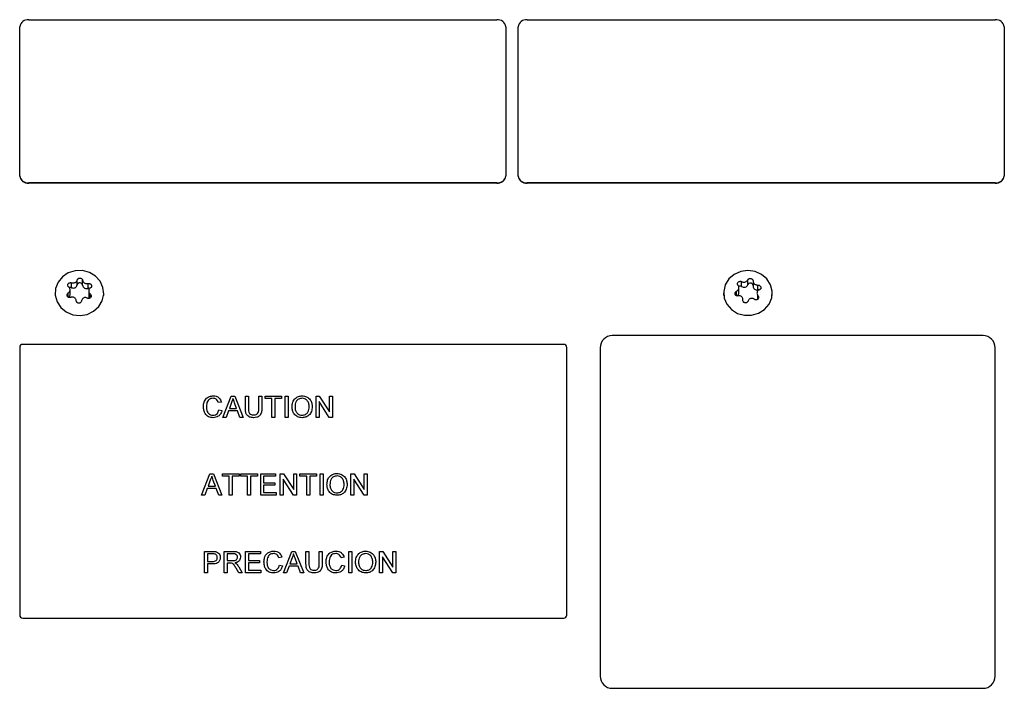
# Model space of a CAD drawing. Extents: x 5 to 297, y -3 to 205.
# Tile 16 of 28: x 87 to 110, y 157 to 173. Entities that reach past the tile are written whole.
import ezdxf

# ---------------------------------------------------------------- set-up
doc = ezdxf.new("R2010")
doc.units = 0
doc.layers.get('0').update_dxf_attribs({"linetype": 'CONTINUOUS'})

msp = doc.modelspace()

# ---------------------------------------------------------------- linework, layer by layer
at = {"color": 7, "linetype": 'CONTINUOUS'}
for p, q in [((87.003, 172.941), (98.003, 172.941)), ((98.718, 172.941), (109.718, 172.941)), ((86.789, 169.275), (86.789, 172.777)), ((98.218, 172.777), (98.218, 169.275)), ((98.503, 169.275), (98.503, 172.777)), ((109.932, 172.777), (109.932, 169.275)), ((86.789, 169.266), (86.789, 169.275)), ((98.218, 169.266), (98.218, 169.275)), ((98.503, 169.266), (98.503, 169.275)), ((109.932, 169.266), (109.932, 169.275)), ((98.003, 169.111), (87.003, 169.111)), ((87.003, 169.102), (87.003, 169.111)), ((98.003, 169.102), (87.003, 169.102)), ((98.003, 169.102), (98.003, 169.111)), ((109.718, 169.111), (98.718, 169.111)), ((98.718, 169.102), (98.718, 169.111)), ((109.718, 169.102), (98.718, 169.102)), ((109.718, 169.102), (109.718, 169.111)), ((88.006, 166.646), (88.006, 166.762)), ((88.142, 166.711), (88.142, 166.826)), ((88.268, 166.705), (88.268, 166.821)), ((88.396, 166.628), (88.396, 166.744)), ((103.694, 166.531), (103.694, 166.651)), ((103.757, 166.673), (103.757, 166.789)), ((103.903, 166.715), (103.903, 166.831)), ((104.025, 166.798), (104.025, 166.681)), ((104.138, 166.593), (104.138, 166.709)), ((87.621, 166.521), (87.621, 166.459)), ((87.973, 166.48), (87.973, 166.601)), ((88.412, 166.572), (88.412, 166.452)), ((88.764, 166.459), (88.764, 166.521)), ((103.335, 166.521), (103.335, 166.459)), ((104.478, 166.459), (104.478, 166.521)), ((103.788, 166.344), (103.788, 166.367)), ((109.432, 165.52), (100.718, 165.52)), ((86.789, 165.242), (86.789, 158.956)), ((99.575, 165.313), (86.86, 165.313)), ((99.646, 158.956), (99.646, 165.242)), ((100.432, 165.234), (100.432, 157.52)), ((109.718, 157.52), (109.718, 165.234)), ((91.564, 163.599), (91.762, 164.099)), ((91.762, 164.099), (91.842, 164.099)), ((91.842, 164.099), (92.041, 163.599)), ((92.094, 164.099), (92.164, 164.099)), ((92.094, 163.811), (92.094, 164.099)), ((92.164, 164.099), (92.164, 163.814)), ((92.408, 164.099), (92.479, 164.099)), ((92.408, 163.814), (92.408, 164.099)), ((92.479, 164.099), (92.479, 163.811)), ((92.555, 164.099), (92.946, 164.099)), ((92.555, 164.041), (92.555, 164.099)), ((92.946, 164.099), (92.946, 164.041)), ((93.03, 164.099), (93.1, 164.099)), ((93.03, 163.599), (93.03, 164.099)), ((93.1, 164.099), (93.1, 163.599)), ((93.754, 164.099), (93.829, 164.099)), ((93.754, 163.599), (93.754, 164.099)), ((93.829, 164.099), (94.068, 163.726)), ((94.068, 164.099), (94.139, 164.099)), ((94.068, 163.726), (94.068, 164.099)), ((94.139, 164.099), (94.139, 163.599)), ((91.53, 163.96), (91.459, 163.945)), ((91.768, 163.949), (91.717, 163.81)), ((91.888, 163.81), (91.839, 163.942)), ((92.716, 164.041), (92.555, 164.041)), ((92.716, 163.599), (92.716, 164.041)), ((92.786, 164.041), (92.786, 163.599)), ((92.946, 164.041), (92.786, 164.041)), ((93.825, 163.972), (93.825, 163.599)), ((94.064, 163.599), (93.825, 163.972)), ((91.472, 163.775), (91.543, 163.759)), ((91.696, 163.753), (91.639, 163.599)), ((91.909, 163.753), (91.696, 163.753)), ((91.717, 163.81), (91.888, 163.81)), ((91.966, 163.599), (91.909, 163.753)), ((91.639, 163.599), (91.564, 163.599)), ((92.041, 163.599), (91.966, 163.599)), ((92.786, 163.599), (92.716, 163.599)), ((93.1, 163.599), (93.03, 163.599)), ((93.825, 163.599), (93.754, 163.599)), ((94.139, 163.599), (94.064, 163.599)), ((91.064, 161.775), (91.262, 162.275)), ((91.262, 162.275), (91.342, 162.275)), ((91.342, 162.275), (91.541, 161.775)), ((91.555, 162.275), (91.946, 162.275)), ((91.555, 162.217), (91.555, 162.275)), ((91.946, 162.275), (91.946, 162.217)), ((91.985, 162.275), (92.376, 162.275)), ((91.985, 162.217), (91.985, 162.275)), ((92.376, 162.275), (92.376, 162.217)), ((92.453, 162.275), (92.805, 162.275)), ((92.453, 161.775), (92.453, 162.275)), ((92.805, 162.275), (92.805, 162.217)), ((92.914, 162.275), (92.989, 162.275)), ((92.914, 161.775), (92.914, 162.275)), ((92.989, 162.275), (93.229, 161.902)), ((93.229, 162.275), (93.299, 162.275)), ((93.229, 161.902), (93.229, 162.275)), ((93.299, 162.275), (93.299, 161.775)), ((93.376, 162.275), (93.767, 162.275)), ((93.376, 162.217), (93.376, 162.275)), ((93.767, 162.275), (93.767, 162.217)), ((93.85, 162.275), (93.921, 162.275)), ((93.85, 161.775), (93.85, 162.275)), ((93.921, 162.275), (93.921, 161.775)), ((94.575, 162.275), (94.649, 162.275)), ((94.575, 161.775), (94.575, 162.275)), ((94.649, 162.275), (94.889, 161.902)), ((94.889, 162.275), (94.959, 162.275)), ((94.889, 161.902), (94.889, 162.275)), ((94.959, 162.275), (94.959, 161.775)), ((91.268, 162.125), (91.217, 161.986)), ((91.388, 161.986), (91.339, 162.118)), ((91.716, 162.217), (91.555, 162.217)), ((91.716, 161.775), (91.716, 162.217)), ((91.786, 162.217), (91.786, 161.775)), ((91.946, 162.217), (91.786, 162.217)), ((92.145, 162.217), (91.985, 162.217)), ((92.145, 161.775), (92.145, 162.217)), ((92.216, 162.217), (92.216, 161.775)), ((92.376, 162.217), (92.216, 162.217)), ((92.523, 162.217), (92.523, 162.063)), ((92.805, 162.217), (92.523, 162.217)), ((92.523, 162.063), (92.786, 162.063)), ((92.523, 162.005), (92.523, 161.832)), ((92.786, 162.005), (92.523, 162.005)), ((92.786, 162.063), (92.786, 162.005)), ((92.985, 162.148), (92.985, 161.775)), ((93.225, 161.775), (92.985, 162.148)), ((93.536, 162.217), (93.376, 162.217)), ((93.536, 161.775), (93.536, 162.217)), ((93.607, 162.217), (93.607, 161.775)), ((93.767, 162.217), (93.607, 162.217)), ((94.645, 162.148), (94.645, 161.775)), ((94.885, 161.775), (94.645, 162.148)), ((91.139, 161.775), (91.064, 161.775)), ((91.196, 161.929), (91.139, 161.775)), ((91.409, 161.929), (91.196, 161.929)), ((91.217, 161.986), (91.388, 161.986)), ((91.466, 161.775), (91.409, 161.929)), ((91.541, 161.775), (91.466, 161.775)), ((91.786, 161.775), (91.716, 161.775)), ((92.216, 161.775), (92.145, 161.775)), ((92.818, 161.775), (92.453, 161.775)), ((92.523, 161.832), (92.818, 161.832)), ((92.818, 161.832), (92.818, 161.775)), ((92.985, 161.775), (92.914, 161.775)), ((93.299, 161.775), (93.225, 161.775)), ((93.607, 161.775), (93.536, 161.775)), ((93.921, 161.775), (93.85, 161.775)), ((94.645, 161.775), (94.575, 161.775)), ((94.959, 161.775), (94.885, 161.775)), ((91.132, 160.45), (91.316, 160.45)), ((91.132, 159.95), (91.132, 160.45)), ((91.322, 160.393), (91.203, 160.393)), ((91.203, 160.393), (91.203, 160.213)), ((91.594, 160.45), (91.811, 160.45)), ((91.594, 159.95), (91.594, 160.45)), ((91.813, 160.393), (91.664, 160.393)), ((91.664, 160.393), (91.664, 160.233)), ((92.094, 160.45), (92.446, 160.45)), ((92.094, 159.95), (92.094, 160.45)), ((92.164, 160.393), (92.164, 160.239)), ((92.446, 160.393), (92.164, 160.393)), ((92.446, 160.45), (92.446, 160.393)), ((92.987, 159.95), (93.186, 160.45)), ((93.186, 160.45), (93.265, 160.45)), ((93.265, 160.45), (93.464, 159.95)), ((93.517, 160.45), (93.588, 160.45)), ((93.517, 160.163), (93.517, 160.45)), ((93.588, 160.45), (93.588, 160.166)), ((93.831, 160.45), (93.902, 160.45)), ((93.831, 160.166), (93.831, 160.45)), ((93.902, 160.45), (93.902, 160.163)), ((94.523, 160.45), (94.594, 160.45)), ((94.523, 159.95), (94.523, 160.45)), ((94.594, 160.45), (94.594, 159.95)), ((95.248, 160.45), (95.322, 160.45)), ((95.248, 159.95), (95.248, 160.45)), ((95.322, 160.45), (95.562, 160.077)), ((95.562, 160.45), (95.632, 160.45)), ((95.562, 160.077), (95.562, 160.45)), ((95.632, 160.45), (95.632, 159.95)), ((91.203, 160.213), (91.323, 160.213)), ((91.203, 160.156), (91.203, 159.95)), ((91.325, 160.156), (91.203, 160.156)), ((91.664, 160.233), (91.798, 160.233)), ((91.664, 160.175), (91.664, 159.95)), ((91.737, 160.175), (91.664, 160.175)), ((92.164, 160.239), (92.427, 160.239)), ((92.164, 160.181), (92.164, 160.008)), ((92.427, 160.181), (92.164, 160.181)), ((92.427, 160.239), (92.427, 160.181)), ((92.953, 160.312), (92.882, 160.296)), ((93.191, 160.3), (93.14, 160.162)), ((93.14, 160.162), (93.311, 160.162)), ((93.311, 160.162), (93.262, 160.293)), ((94.414, 160.312), (94.344, 160.296)), ((95.318, 160.324), (95.318, 159.95)), ((95.558, 159.95), (95.318, 160.324)), ((91.203, 159.95), (91.132, 159.95)), ((91.664, 159.95), (91.594, 159.95)), ((91.939, 159.95), (91.876, 160.056)), ((91.937, 160.089), (92.019, 159.95)), ((92.019, 159.95), (91.939, 159.95)), ((92.459, 159.95), (92.094, 159.95)), ((92.164, 160.008), (92.459, 160.008)), ((92.459, 160.008), (92.459, 159.95)), ((92.895, 160.127), (92.966, 160.111)), ((93.062, 159.95), (92.987, 159.95)), ((93.119, 160.104), (93.062, 159.95)), ((93.332, 160.104), (93.119, 160.104)), ((93.389, 159.95), (93.332, 160.104)), ((93.464, 159.95), (93.389, 159.95)), ((94.357, 160.127), (94.427, 160.111)), ((94.594, 159.95), (94.523, 159.95)), ((95.318, 159.95), (95.248, 159.95)), ((95.632, 159.95), (95.558, 159.95)), ((86.86, 158.885), (99.575, 158.885)), ((100.718, 157.234), (109.432, 157.234))]:
    msp.add_line(p, q, dxfattribs=at)
at = {"color": 8, "linetype": 'CONTINUOUS'}
for p, q in [((87.931, 166.421), (87.931, 166.522)), ((88.446, 166.404), (88.446, 166.499)), ((103.638, 166.456), (103.638, 166.565)), ((104.141, 166.379), (104.141, 166.459)), ((103.788, 166.348), (103.788, 166.358))]:
    msp.add_line(p, q, dxfattribs=at)
at = {"color": 7, "linetype": 'CONTINUOUS', "flags": 128}
for points in [[(87.883, 166.076), (88.038, 166.011), (88.207, 165.992), (88.375, 166.019), (88.527, 166.091), (88.648, 166.202), (88.73, 166.341), (88.763, 166.496), (88.746, 166.653), (88.679, 166.798), (88.57, 166.919), (88.427, 167.005), (88.263, 167.047), (88.092, 167.043), (87.931, 166.992), (87.793, 166.9), (87.69, 166.774), (87.632, 166.625), (87.624, 166.468), (87.666, 166.315), (87.755, 166.18), (87.883, 166.076)], [(104.464, 166.404), (104.476, 166.562), (104.438, 166.716), (104.353, 166.852), (104.228, 166.959), (104.074, 167.028), (103.906, 167.051), (103.737, 167.027), (103.584, 166.959), (103.459, 166.851), (103.374, 166.714), (103.337, 166.56), (103.35, 166.403), (103.412, 166.256), (103.519, 166.132), (103.659, 166.043), (103.822, 165.997), (103.993, 165.997), (104.155, 166.044), (104.296, 166.133), (104.402, 166.257), (104.464, 166.404)], [(88.437, 166.629), (88.418, 166.632), (88.396, 166.628)], [(104.163, 166.592), (104.16, 166.593), (104.138, 166.593)]]:
    msp.add_lwpolyline(points, dxfattribs=at)
at = {"color": 7, "linetype": 'CONTINUOUS'}
for centre, radius, start, end in [((86.981, 172.748), 0.194, 83.4591, 171.4483), ((98.025, 172.748), 0.194, 8.5517, 96.5409), ((98.695, 172.748), 0.194, 83.4591, 171.4483), ((109.74, 172.748), 0.194, 8.5517, 96.5409), ((86.981, 169.304), 0.194, 188.5517, 276.5409), ((86.981, 169.295), 0.194, 188.5517, 276.5409), ((98.025, 169.304), 0.194, 263.4591, 351.4483), ((98.025, 169.295), 0.194, 263.4591, 351.4483), ((98.695, 169.304), 0.194, 188.5517, 276.5409), ((98.695, 169.295), 0.194, 188.5517, 276.5409), ((109.74, 169.304), 0.194, 263.4591, 351.4483), ((109.74, 169.295), 0.194, 263.4591, 351.4483), ((87.979, 166.584), 0.0677, 66.4966, 110.5282), ((88.048, 166.734), 0.0974, 244.8993, 346.1244), ((88.204, 166.696), 0.0639, 8.484, 166.3815), ((88.363, 166.719), 0.0962, 188.0443, 290.2909), ((103.721, 166.617), 0.0672, 57.0844, 118.3343), ((103.813, 166.756), 0.0993, 236.1609, 335.925), ((103.962, 166.69), 0.0642, 12.1094, 156.8575), ((104.119, 166.685), 0.0941, 182.5729, 281.3858), ((87.886, 166.481), 0.0866, 311.2941, 359.4822), ((88.498, 166.452), 0.0857, 180.3502, 220.4176), ((103.606, 166.532), 0.0889, 297.3466, 358.9316), ((100.718, 165.234), 0.286, 90, 180), ((109.432, 165.234), 0.286, 0, 90), ((86.86, 165.242), 0.0714, 90, 180), ((99.575, 165.242), 0.0714, 0, 90), ((86.86, 158.956), 0.0714, 180, 270), ((99.575, 158.956), 0.0714, 270, 0), ((100.718, 157.52), 0.286, 180, 270), ((109.432, 157.52), 0.286, 270, 0)]:
    msp.add_arc(centre, radius, start, end, dxfattribs=at)
for points, knots in [([(88.142, 166.826), (88.144, 166.832), (88.148, 166.844), (88.163, 166.858), (88.182, 166.867), (88.204, 166.87), (88.224, 166.867), (88.243, 166.859), (88.257, 166.847), (88.265, 166.833), (88.267, 166.824), (88.268, 166.821)], [0, 0, 0, 0, 0.122265, 0.2448064, 0.3643508, 0.4790524, 0.5902348, 0.7007323, 0.81347, 0.9303754, 1, 1, 1, 1]), ([(103.903, 166.831), (103.907, 166.836), (103.913, 166.847), (103.93, 166.858), (103.951, 166.864), (103.973, 166.863), (103.993, 166.857), (104.009, 166.847), (104.021, 166.832), (104.026, 166.818), (104.026, 166.808), (104.026, 166.805)], [0, 0, 0, 0, 0.122276, 0.244818, 0.364362, 0.479063, 0.590245, 0.700743, 0.813481, 0.930386, 1, 1, 1, 1]), ([(87.939, 166.664), (87.934, 166.668), (87.923, 166.676), (87.916, 166.694), (87.916, 166.713), (87.923, 166.731), (87.936, 166.747), (87.954, 166.758), (87.974, 166.765), (87.992, 166.765), (88.003, 166.763), (88.006, 166.762)], [0, 0, 0, 0, 0.1222765, 0.2448176, 0.3643615, 0.4790627, 0.5902449, 0.7007425, 0.8134805, 0.9303864, 1, 1, 1, 1]), ([(87.931, 166.522), (87.939, 166.53), (87.956, 166.544), (87.97, 166.574), (87.974, 166.603), (87.968, 166.631), (87.955, 166.651), (87.943, 166.66), (87.939, 166.664)], [0, 0, 0, 0, 0.182956, 0.366396, 0.542859, 0.714392, 0.88721, 1, 1, 1, 1]), ([(88.006, 166.762), (88.016, 166.759), (88.036, 166.755), (88.069, 166.758), (88.099, 166.77), (88.123, 166.788), (88.137, 166.808), (88.141, 166.821), (88.142, 166.826)], [0, 0, 0, 0, 0.1829675, 0.366407, 0.5428697, 0.7144018, 0.8872203, 1, 1, 1, 1]), ([(88.268, 166.821), (88.269, 166.812), (88.273, 166.795), (88.292, 166.771), (88.317, 166.753), (88.347, 166.743), (88.374, 166.74), (88.39, 166.743), (88.396, 166.744)], [0, 0, 0, 0, 0.182928, 0.36637, 0.542835, 0.714367, 0.887185, 1, 1, 1, 1]), ([(88.396, 166.744), (88.403, 166.745), (88.417, 166.747), (88.44, 166.741), (88.459, 166.729), (88.473, 166.713), (88.48, 166.695), (88.481, 166.677), (88.476, 166.66), (88.466, 166.648), (88.457, 166.643), (88.454, 166.641)], [0, 0, 0, 0, 0.122178, 0.244722, 0.364269, 0.478974, 0.590158, 0.700655, 0.81339, 0.930292, 1, 1, 1, 1]), ([(88.454, 166.641), (88.445, 166.635), (88.429, 166.625), (88.415, 166.599), (88.41, 166.57), (88.416, 166.54), (88.43, 166.516), (88.441, 166.504), (88.446, 166.499)], [0, 0, 0, 0, 0.182956, 0.366396, 0.542859, 0.714392, 0.88721, 1, 1, 1, 1]), ([(103.638, 166.565), (103.648, 166.571), (103.666, 166.583), (103.685, 166.61), (103.695, 166.638), (103.694, 166.666), (103.686, 166.689), (103.676, 166.699), (103.672, 166.703)], [0, 0, 0, 0, 0.182928, 0.36637, 0.542835, 0.714367, 0.887185, 1, 1, 1, 1]), ([(103.672, 166.703), (103.668, 166.708), (103.66, 166.718), (103.656, 166.737), (103.66, 166.756), (103.671, 166.772), (103.687, 166.786), (103.706, 166.794), (103.727, 166.797), (103.744, 166.795), (103.754, 166.79), (103.757, 166.789)], [0, 0, 0, 0, 0.122178, 0.244722, 0.364269, 0.478974, 0.590158, 0.700655, 0.81339, 0.930292, 1, 1, 1, 1]), ([(103.757, 166.789), (103.767, 166.785), (103.785, 166.777), (103.818, 166.776), (103.849, 166.782), (103.876, 166.796), (103.894, 166.814), (103.901, 166.826), (103.903, 166.831)], [0, 0, 0, 0, 0.1829561, 0.3663962, 0.5428594, 0.7143915, 0.8872098, 1, 1, 1, 1]), ([(104.026, 166.805), (104.026, 166.796), (104.026, 166.779), (104.039, 166.752), (104.061, 166.731), (104.088, 166.716), (104.115, 166.709), (104.131, 166.709), (104.138, 166.709)], [0, 0, 0, 0, 0.182968, 0.366407, 0.54287, 0.714402, 0.88722, 1, 1, 1, 1]), ([(104.138, 166.709), (104.145, 166.708), (104.16, 166.708), (104.181, 166.698), (104.198, 166.684), (104.209, 166.666), (104.213, 166.647), (104.21, 166.629), (104.201, 166.613), (104.188, 166.603), (104.179, 166.599), (104.175, 166.598)], [0, 0, 0, 0, 0.122265, 0.244806, 0.364351, 0.479052, 0.590235, 0.700732, 0.81347, 0.930375, 1, 1, 1, 1]), ([(87.989, 166.419), (87.981, 166.416), (87.967, 166.412), (87.945, 166.414), (87.926, 166.422), (87.912, 166.437), (87.904, 166.456), (87.903, 166.476), (87.909, 166.496), (87.919, 166.512), (87.928, 166.519), (87.931, 166.522)], [0, 0, 0, 0, 0.122178, 0.244722, 0.364269, 0.478974, 0.590158, 0.700655, 0.81339, 0.930292, 1, 1, 1, 1]), ([(88.117, 166.342), (88.115, 166.353), (88.112, 166.374), (88.093, 166.401), (88.068, 166.42), (88.038, 166.428), (88.011, 166.427), (87.995, 166.421), (87.989, 166.419)], [0, 0, 0, 0, 0.182928, 0.36637, 0.542835, 0.714367, 0.887185, 1, 1, 1, 1]), ([(88.378, 166.401), (88.368, 166.406), (88.348, 166.415), (88.315, 166.414), (88.286, 166.403), (88.262, 166.383), (88.248, 166.359), (88.244, 166.343), (88.242, 166.336)], [0, 0, 0, 0, 0.182968, 0.366407, 0.54287, 0.714402, 0.88722, 1, 1, 1, 1]), ([(88.446, 166.499), (88.451, 166.493), (88.461, 166.482), (88.469, 166.46), (88.469, 166.439), (88.462, 166.419), (88.448, 166.404), (88.431, 166.395), (88.411, 166.392), (88.392, 166.394), (88.382, 166.399), (88.378, 166.401)], [0, 0, 0, 0, 0.122276, 0.244818, 0.364362, 0.479063, 0.590245, 0.700743, 0.813481, 0.930386, 1, 1, 1, 1]), ([(103.675, 166.454), (103.668, 166.453), (103.654, 166.45), (103.633, 166.456), (103.616, 166.468), (103.605, 166.484), (103.601, 166.504), (103.603, 166.524), (103.612, 166.543), (103.625, 166.557), (103.635, 166.563), (103.638, 166.565)], [0, 0, 0, 0, 0.122265, 0.244806, 0.364351, 0.479052, 0.590235, 0.700732, 0.81347, 0.930375, 1, 1, 1, 1]), ([(103.788, 166.358), (103.788, 166.369), (103.788, 166.391), (103.774, 166.42), (103.753, 166.443), (103.725, 166.456), (103.698, 166.459), (103.682, 166.455), (103.675, 166.454)], [0, 0, 0, 0, 0.182968, 0.366407, 0.54287, 0.714402, 0.88722, 1, 1, 1, 1]), ([(104.141, 166.459), (104.145, 166.453), (104.153, 166.44), (104.157, 166.418), (104.153, 166.396), (104.143, 166.378), (104.127, 166.366), (104.107, 166.359), (104.087, 166.359), (104.069, 166.365), (104.06, 166.372), (104.056, 166.374)], [0, 0, 0, 0, 0.122178, 0.244722, 0.364269, 0.478974, 0.590158, 0.700655, 0.81339, 0.930292, 1, 1, 1, 1]), ([(104.175, 166.598), (104.166, 166.594), (104.147, 166.586), (104.128, 166.563), (104.118, 166.535), (104.119, 166.505), (104.128, 166.479), (104.137, 166.465), (104.141, 166.459)], [0, 0, 0, 0, 0.182928, 0.36637, 0.542835, 0.714367, 0.887185, 1, 1, 1, 1]), ([(88.242, 166.336), (88.24, 166.329), (88.236, 166.315), (88.222, 166.297), (88.202, 166.285), (88.181, 166.281), (88.16, 166.284), (88.142, 166.294), (88.127, 166.31), (88.119, 166.327), (88.118, 166.338), (88.117, 166.342)], [0, 0, 0, 0, 0.122265, 0.244806, 0.364351, 0.479052, 0.590235, 0.700732, 0.81347, 0.930375, 1, 1, 1, 1]), ([(103.91, 166.332), (103.907, 166.325), (103.9, 166.312), (103.883, 166.296), (103.862, 166.288), (103.84, 166.287), (103.821, 166.294), (103.804, 166.307), (103.792, 166.324), (103.787, 166.342), (103.788, 166.354), (103.788, 166.358)], [0, 0, 0, 0, 0.122276, 0.244818, 0.364362, 0.479063, 0.590245, 0.700743, 0.813481, 0.930386, 1, 1, 1, 1]), ([(104.056, 166.374), (104.047, 166.38), (104.028, 166.392), (103.996, 166.397), (103.964, 166.391), (103.937, 166.375), (103.919, 166.354), (103.913, 166.338), (103.91, 166.332)], [0, 0, 0, 0, 0.182956, 0.366396, 0.542859, 0.714392, 0.88721, 1, 1, 1, 1]), ([(91.107, 163.853), (91.109, 163.889), (91.115, 163.961), (91.171, 164.049), (91.252, 164.097), (91.309, 164.103), (91.337, 164.105)], [0, 0, 0, 0, 0.280492, 0.55957, 0.779615, 1, 1, 1, 1]), ([(91.337, 164.105), (91.362, 164.103), (91.411, 164.1), (91.471, 164.064), (91.511, 164.014), (91.523, 163.978), (91.53, 163.96)], [0, 0, 0, 0, 0.280081, 0.559449, 0.779549, 1, 1, 1, 1]), ([(93.19, 163.842), (93.193, 163.88), (93.197, 163.955), (93.256, 164.045), (93.339, 164.098), (93.398, 164.103), (93.428, 164.105)], [0, 0, 0, 0, 0.28057, 0.559575, 0.779561, 1, 1, 1, 1]), ([(93.428, 164.105), (93.464, 164.101), (93.538, 164.092), (93.619, 164.022), (93.659, 163.935), (93.662, 163.877), (93.664, 163.848)], [0, 0, 0, 0, 0.279564, 0.558584, 0.779087, 1, 1, 1, 1]), ([(91.339, 163.592), (91.301, 163.595), (91.226, 163.601), (91.147, 163.677), (91.113, 163.766), (91.109, 163.824), (91.107, 163.853)], [0, 0, 0, 0, 0.279955, 0.558088, 0.778912, 1, 1, 1, 1]), ([(91.334, 164.048), (91.316, 164.046), (91.281, 164.044), (91.234, 164.017), (91.185, 163.956), (91.18, 163.895), (91.177, 163.853)], [0, 0, 0, 0, 0.187223, 0.373906, 0.560736, 1, 1, 1, 1]), ([(91.177, 163.853), (91.179, 163.826), (91.181, 163.772), (91.211, 163.701), (91.269, 163.657), (91.311, 163.653), (91.332, 163.65)], [0, 0, 0, 0, 0.281245, 0.560716, 0.780138, 1, 1, 1, 1]), ([(91.459, 163.945), (91.454, 163.96), (91.443, 163.991), (91.412, 164.027), (91.373, 164.045), (91.347, 164.047), (91.334, 164.048)], [0, 0, 0, 0, 0.280553, 0.559739, 0.779654, 1, 1, 1, 1]), ([(91.802, 164.041), (91.797, 164.023), (91.789, 163.991), (91.774, 163.962), (91.768, 163.949)], [0, 0, 0, 0, 0.559915, 1, 1, 1, 1]), ([(91.839, 163.942), (91.832, 163.96), (91.82, 163.993), (91.808, 164.027), (91.802, 164.041)], [0, 0, 0, 0, 0.560002, 1, 1, 1, 1]), ([(93.428, 164.048), (93.4, 164.044), (93.344, 164.036), (93.267, 163.961), (93.263, 163.887), (93.261, 163.841)], [0, 0, 0, 0, 0.280128, 0.559653, 1, 1, 1, 1]), ([(93.594, 163.849), (93.592, 163.876), (93.589, 163.93), (93.551, 163.999), (93.492, 164.041), (93.449, 164.045), (93.428, 164.048)], [0, 0, 0, 0, 0.280797, 0.560068, 0.779984, 1, 1, 1, 1]), ([(91.332, 163.65), (91.351, 163.652), (91.39, 163.656), (91.448, 163.698), (91.463, 163.746), (91.472, 163.775)], [0, 0, 0, 0, 0.280711, 0.560905, 1, 1, 1, 1]), ([(91.543, 163.759), (91.534, 163.733), (91.518, 163.682), (91.465, 163.626), (91.402, 163.597), (91.36, 163.594), (91.339, 163.592)], [0, 0, 0, 0, 0.280256, 0.559546, 0.779589, 1, 1, 1, 1]), ([(92.287, 163.592), (92.256, 163.594), (92.192, 163.598), (92.118, 163.657), (92.096, 163.737), (92.095, 163.786), (92.094, 163.811)], [0, 0, 0, 0, 0.280729, 0.557904, 0.778403, 1, 1, 1, 1]), ([(92.164, 163.814), (92.165, 163.793), (92.165, 163.751), (92.184, 163.692), (92.232, 163.66), (92.265, 163.658), (92.282, 163.657)], [0, 0, 0, 0, 0.281788, 0.560122, 0.779386, 1, 1, 1, 1]), ([(92.282, 163.657), (92.297, 163.657), (92.326, 163.658), (92.369, 163.674), (92.408, 163.728), (92.408, 163.779), (92.408, 163.814)], [0, 0, 0, 0, 0.1875615, 0.3742387, 0.5597192, 1, 1, 1, 1]), ([(92.479, 163.811), (92.478, 163.78), (92.477, 163.717), (92.435, 163.636), (92.361, 163.596), (92.312, 163.594), (92.287, 163.592)], [0, 0, 0, 0, 0.281627, 0.559158, 0.778983, 1, 1, 1, 1]), ([(93.427, 163.592), (93.391, 163.597), (93.319, 163.605), (93.239, 163.673), (93.197, 163.757), (93.193, 163.814), (93.19, 163.842)], [0, 0, 0, 0, 0.2796, 0.558765, 0.77931, 1, 1, 1, 1]), ([(93.261, 163.841), (93.262, 163.815), (93.266, 163.761), (93.306, 163.696), (93.364, 163.656), (93.406, 163.652), (93.427, 163.65)], [0, 0, 0, 0, 0.280657, 0.559885, 0.779849, 1, 1, 1, 1]), ([(93.427, 163.65), (93.454, 163.654), (93.509, 163.661), (93.566, 163.718), (93.591, 163.784), (93.593, 163.827), (93.594, 163.849)], [0, 0, 0, 0, 0.2791, 0.558192, 0.778806, 1, 1, 1, 1]), ([(93.664, 163.848), (93.661, 163.811), (93.655, 163.738), (93.597, 163.649), (93.513, 163.601), (93.456, 163.595), (93.427, 163.592)], [0, 0, 0, 0, 0.280353, 0.559502, 0.779635, 1, 1, 1, 1]), ([(94.011, 162.018), (94.013, 162.056), (94.018, 162.13), (94.076, 162.221), (94.16, 162.274), (94.219, 162.279), (94.248, 162.281)], [0, 0, 0, 0, 0.28057, 0.559575, 0.779561, 1, 1, 1, 1]), ([(94.248, 162.281), (94.285, 162.277), (94.358, 162.268), (94.439, 162.197), (94.479, 162.11), (94.483, 162.053), (94.485, 162.024)], [0, 0, 0, 0, 0.279564, 0.558584, 0.779087, 1, 1, 1, 1]), ([(91.302, 162.217), (91.297, 162.199), (91.289, 162.167), (91.274, 162.138), (91.268, 162.125)], [0, 0, 0, 0, 0.559915, 1, 1, 1, 1]), ([(91.339, 162.118), (91.332, 162.136), (91.32, 162.169), (91.308, 162.202), (91.302, 162.217)], [0, 0, 0, 0, 0.560002, 1, 1, 1, 1]), ([(94.248, 161.768), (94.212, 161.772), (94.139, 161.781), (94.059, 161.849), (94.018, 161.933), (94.013, 161.99), (94.011, 162.018)], [0, 0, 0, 0, 0.2796, 0.558765, 0.77931, 1, 1, 1, 1]), ([(94.248, 162.223), (94.22, 162.22), (94.164, 162.212), (94.087, 162.137), (94.083, 162.063), (94.081, 162.017)], [0, 0, 0, 0, 0.280128, 0.559653, 1, 1, 1, 1]), ([(94.081, 162.017), (94.083, 161.99), (94.086, 161.937), (94.127, 161.872), (94.185, 161.832), (94.226, 161.828), (94.247, 161.826)], [0, 0, 0, 0, 0.280657, 0.559885, 0.779849, 1, 1, 1, 1]), ([(94.247, 161.826), (94.275, 161.829), (94.33, 161.836), (94.387, 161.894), (94.411, 161.96), (94.413, 162.003), (94.414, 162.024)], [0, 0, 0, 0, 0.2791, 0.558192, 0.778806, 1, 1, 1, 1]), ([(94.414, 162.024), (94.413, 162.052), (94.409, 162.106), (94.372, 162.175), (94.313, 162.217), (94.27, 162.221), (94.248, 162.223)], [0, 0, 0, 0, 0.280797, 0.560068, 0.779984, 1, 1, 1, 1]), ([(94.485, 162.024), (94.482, 161.987), (94.475, 161.914), (94.417, 161.825), (94.334, 161.777), (94.276, 161.771), (94.248, 161.768)], [0, 0, 0, 0, 0.280353, 0.559502, 0.779635, 1, 1, 1, 1]), ([(91.316, 160.45), (91.33, 160.45), (91.355, 160.45), (91.379, 160.447), (91.39, 160.446)], [0, 0, 0, 0, 0.560101, 1, 1, 1, 1]), ([(91.38, 160.388), (91.369, 160.39), (91.35, 160.393), (91.331, 160.393), (91.322, 160.393)], [0, 0, 0, 0, 0.5595849, 1, 1, 1, 1]), ([(91.434, 160.305), (91.433, 160.315), (91.432, 160.335), (91.419, 160.36), (91.402, 160.379), (91.387, 160.385), (91.38, 160.388)], [0, 0, 0, 0, 0.2802608, 0.5600775, 0.7801497, 1, 1, 1, 1]), ([(91.39, 160.446), (91.408, 160.441), (91.444, 160.433), (91.482, 160.394), (91.501, 160.35), (91.503, 160.321), (91.504, 160.307)], [0, 0, 0, 0, 0.280013, 0.55891, 0.779396, 1, 1, 1, 1]), ([(91.811, 160.45), (91.834, 160.45), (91.88, 160.45), (91.941, 160.423), (91.973, 160.37), (91.977, 160.334), (91.979, 160.316)], [0, 0, 0, 0, 0.2816712, 0.5592017, 0.779411, 1, 1, 1, 1]), ([(91.908, 160.314), (91.906, 160.327), (91.903, 160.353), (91.869, 160.389), (91.834, 160.392), (91.813, 160.393)], [0, 0, 0, 0, 0.2804059, 0.5599807, 1, 1, 1, 1]), ([(92.53, 160.204), (92.533, 160.24), (92.538, 160.312), (92.594, 160.401), (92.675, 160.449), (92.732, 160.454), (92.76, 160.457)], [0, 0, 0, 0, 0.280492, 0.55957, 0.779615, 1, 1, 1, 1]), ([(92.757, 160.399), (92.739, 160.398), (92.704, 160.396), (92.657, 160.369), (92.608, 160.307), (92.604, 160.247), (92.6, 160.204)], [0, 0, 0, 0, 0.187223, 0.373906, 0.560736, 1, 1, 1, 1]), ([(92.882, 160.296), (92.877, 160.312), (92.866, 160.343), (92.835, 160.379), (92.796, 160.397), (92.77, 160.398), (92.757, 160.399)], [0, 0, 0, 0, 0.280553, 0.559739, 0.779654, 1, 1, 1, 1]), ([(92.76, 160.457), (92.785, 160.455), (92.834, 160.452), (92.894, 160.415), (92.934, 160.366), (92.947, 160.33), (92.953, 160.312)], [0, 0, 0, 0, 0.280081, 0.559449, 0.779549, 1, 1, 1, 1]), ([(93.225, 160.393), (93.221, 160.375), (93.212, 160.343), (93.198, 160.313), (93.191, 160.3)], [0, 0, 0, 0, 0.559915, 1, 1, 1, 1]), ([(93.262, 160.293), (93.255, 160.312), (93.243, 160.345), (93.231, 160.378), (93.225, 160.393)], [0, 0, 0, 0, 0.560002, 1, 1, 1, 1]), ([(93.991, 160.204), (93.994, 160.24), (93.999, 160.312), (94.055, 160.401), (94.137, 160.449), (94.193, 160.454), (94.222, 160.457)], [0, 0, 0, 0, 0.280492, 0.55957, 0.779615, 1, 1, 1, 1]), ([(94.218, 160.399), (94.201, 160.398), (94.165, 160.396), (94.118, 160.369), (94.07, 160.307), (94.065, 160.247), (94.062, 160.204)], [0, 0, 0, 0, 0.187223, 0.373906, 0.560736, 1, 1, 1, 1]), ([(94.344, 160.296), (94.338, 160.312), (94.327, 160.343), (94.296, 160.379), (94.257, 160.397), (94.231, 160.398), (94.218, 160.399)], [0, 0, 0, 0, 0.280553, 0.559739, 0.779654, 1, 1, 1, 1]), ([(94.222, 160.457), (94.246, 160.455), (94.295, 160.452), (94.355, 160.415), (94.395, 160.366), (94.408, 160.33), (94.414, 160.312)], [0, 0, 0, 0, 0.280081, 0.559449, 0.779549, 1, 1, 1, 1]), ([(94.684, 160.194), (94.686, 160.231), (94.691, 160.306), (94.749, 160.397), (94.833, 160.45), (94.892, 160.455), (94.921, 160.457)], [0, 0, 0, 0, 0.28057, 0.559575, 0.779561, 1, 1, 1, 1]), ([(94.922, 160.399), (94.893, 160.395), (94.837, 160.388), (94.76, 160.312), (94.757, 160.238), (94.754, 160.193)], [0, 0, 0, 0, 0.280128, 0.559653, 1, 1, 1, 1]), ([(94.921, 160.457), (94.958, 160.453), (95.031, 160.444), (95.112, 160.373), (95.152, 160.286), (95.156, 160.229), (95.158, 160.2)], [0, 0, 0, 0, 0.279564, 0.558584, 0.779087, 1, 1, 1, 1]), ([(95.088, 160.2), (95.086, 160.227), (95.082, 160.282), (95.045, 160.351), (94.986, 160.392), (94.943, 160.397), (94.922, 160.399)], [0, 0, 0, 0, 0.280797, 0.560068, 0.779984, 1, 1, 1, 1]), ([(91.323, 160.213), (91.339, 160.214), (91.369, 160.215), (91.41, 160.233), (91.431, 160.269), (91.433, 160.293), (91.434, 160.305)], [0, 0, 0, 0, 0.281401, 0.559753, 0.779356, 1, 1, 1, 1]), ([(91.504, 160.307), (91.502, 160.282), (91.496, 160.232), (91.432, 160.16), (91.366, 160.157), (91.325, 160.156)], [0, 0, 0, 0, 0.2807512, 0.5597085, 1, 1, 1, 1]), ([(91.771, 160.173), (91.765, 160.173), (91.753, 160.175), (91.742, 160.175), (91.737, 160.175)], [0, 0, 0, 0, 0.559853, 1, 1, 1, 1]), ([(91.876, 160.056), (91.861, 160.082), (91.84, 160.117), (91.805, 160.159), (91.783, 160.168), (91.771, 160.173)], [0, 0, 0, 0, 0.56088, 0.780729, 1, 1, 1, 1]), ([(91.798, 160.233), (91.813, 160.233), (91.842, 160.233), (91.882, 160.247), (91.904, 160.28), (91.907, 160.303), (91.908, 160.314)], [0, 0, 0, 0, 0.2815626, 0.5602379, 0.7798719, 1, 1, 1, 1]), ([(91.979, 160.316), (91.976, 160.296), (91.972, 160.257), (91.926, 160.199), (91.876, 160.188), (91.846, 160.181)], [0, 0, 0, 0, 0.280517, 0.560502, 1, 1, 1, 1]), ([(91.846, 160.181), (91.854, 160.177), (91.868, 160.171), (91.88, 160.161), (91.885, 160.157)], [0, 0, 0, 0, 0.5601201, 1, 1, 1, 1]), ([(91.885, 160.157), (91.896, 160.145), (91.916, 160.124), (91.931, 160.099), (91.937, 160.089)], [0, 0, 0, 0, 0.559794, 1, 1, 1, 1]), ([(92.762, 159.944), (92.724, 159.947), (92.649, 159.952), (92.57, 160.028), (92.536, 160.117), (92.532, 160.175), (92.53, 160.204)], [0, 0, 0, 0, 0.279955, 0.558088, 0.778912, 1, 1, 1, 1]), ([(92.6, 160.204), (92.602, 160.178), (92.605, 160.124), (92.634, 160.052), (92.692, 160.009), (92.734, 160.004), (92.755, 160.002)], [0, 0, 0, 0, 0.281245, 0.560716, 0.780138, 1, 1, 1, 1]), ([(93.711, 159.944), (93.679, 159.946), (93.615, 159.949), (93.541, 160.008), (93.519, 160.089), (93.518, 160.138), (93.517, 160.163)], [0, 0, 0, 0, 0.280729, 0.557904, 0.778403, 1, 1, 1, 1]), ([(93.588, 160.166), (93.588, 160.145), (93.588, 160.103), (93.607, 160.044), (93.655, 160.012), (93.688, 160.009), (93.705, 160.008)], [0, 0, 0, 0, 0.2817876, 0.5601223, 0.7793863, 1, 1, 1, 1]), ([(93.705, 160.008), (93.72, 160.009), (93.749, 160.01), (93.792, 160.026), (93.831, 160.08), (93.831, 160.131), (93.831, 160.166)], [0, 0, 0, 0, 0.1875615, 0.3742387, 0.5597192, 1, 1, 1, 1]), ([(93.902, 160.163), (93.901, 160.131), (93.9, 160.069), (93.858, 159.987), (93.784, 159.948), (93.735, 159.945), (93.711, 159.944)], [0, 0, 0, 0, 0.281627, 0.559158, 0.778983, 1, 1, 1, 1]), ([(94.223, 159.944), (94.186, 159.947), (94.111, 159.952), (94.032, 160.028), (93.998, 160.117), (93.993, 160.175), (93.991, 160.204)], [0, 0, 0, 0, 0.279955, 0.558088, 0.778912, 1, 1, 1, 1]), ([(94.062, 160.204), (94.063, 160.178), (94.066, 160.124), (94.095, 160.052), (94.153, 160.009), (94.195, 160.004), (94.217, 160.002)], [0, 0, 0, 0, 0.281245, 0.560716, 0.780138, 1, 1, 1, 1]), ([(94.921, 159.944), (94.885, 159.948), (94.813, 159.957), (94.733, 160.025), (94.691, 160.109), (94.686, 160.166), (94.684, 160.194)], [0, 0, 0, 0, 0.2796, 0.558765, 0.77931, 1, 1, 1, 1]), ([(94.754, 160.193), (94.756, 160.166), (94.759, 160.113), (94.8, 160.048), (94.858, 160.008), (94.9, 160.004), (94.921, 160.002)], [0, 0, 0, 0, 0.280657, 0.559885, 0.779849, 1, 1, 1, 1]), ([(95.158, 160.2), (95.155, 160.163), (95.149, 160.09), (95.09, 160.001), (95.007, 159.952), (94.95, 159.947), (94.921, 159.944)], [0, 0, 0, 0, 0.280353, 0.559502, 0.779635, 1, 1, 1, 1]), ([(94.921, 160.002), (94.948, 160.005), (95.003, 160.012), (95.06, 160.069), (95.085, 160.136), (95.087, 160.179), (95.088, 160.2)], [0, 0, 0, 0, 0.2791, 0.558192, 0.778806, 1, 1, 1, 1]), ([(92.755, 160.002), (92.774, 160.004), (92.813, 160.007), (92.871, 160.05), (92.886, 160.098), (92.895, 160.127)], [0, 0, 0, 0, 0.2807112, 0.5609046, 1, 1, 1, 1]), ([(92.966, 160.111), (92.957, 160.085), (92.941, 160.034), (92.888, 159.978), (92.825, 159.948), (92.783, 159.945), (92.762, 159.944)], [0, 0, 0, 0, 0.280256, 0.559546, 0.779589, 1, 1, 1, 1]), ([(94.217, 160.002), (94.236, 160.004), (94.274, 160.007), (94.333, 160.05), (94.348, 160.098), (94.357, 160.127)], [0, 0, 0, 0, 0.2807112, 0.5609046, 1, 1, 1, 1]), ([(94.427, 160.111), (94.419, 160.085), (94.402, 160.034), (94.35, 159.978), (94.286, 159.948), (94.244, 159.945), (94.223, 159.944)], [0, 0, 0, 0, 0.280256, 0.559546, 0.779589, 1, 1, 1, 1])]:
    msp.add_open_spline(points, degree=3, knots=knots, dxfattribs=at)

doc.saveas('drawing.dxf')
